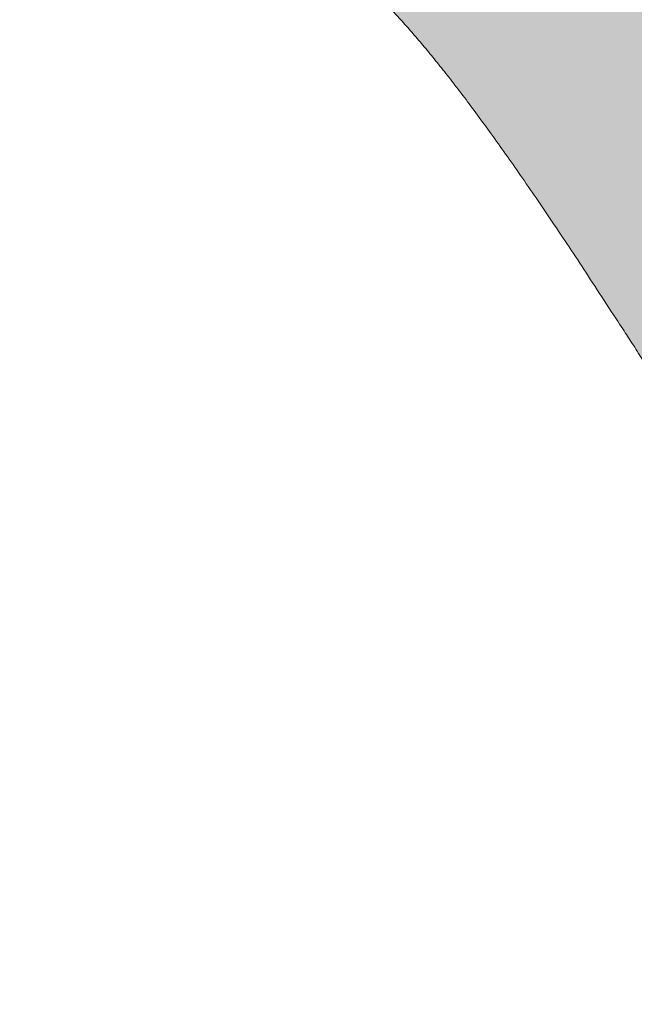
# Model space of a CAD drawing. Header units: inches. Extents: x -462 to -288, y -230 to 11.
# Tile 9 of 58: x -400.414 to -399.447, y 2.614 to 4.161. Entities that reach past the tile are written whole.
import ezdxf

# ---------------------------------------------------------------- set-up
doc = ezdxf.new("R2010")
doc.units = ezdxf.units.IN
doc.header["$LTSCALE"] = 32
doc.header["$MEASUREMENT"] = 0
doc.linetypes.add('Dash Style-1', pattern=[0.083328, 0.041656, -0.041672])
for name, color, linetype, lineweight in [('Black', 7, 'Continuous', 18), ('DashLine', 7, 'Dash Style-1', 13), ('DashLineFill', 7, 'Dash Style-1', 13), ('Drawing', 7, 'Continuous', 18), ('Metal-DeskStructure', 7, 'Continuous', 13), ('None', 7, 'Continuous', 18), ('SolidLine', 7, 'Continuous', 15), ('Wood_1-H', 7, 'Continuous', 13)]:
    doc.layers.add(name, color=color, linetype=linetype, lineweight=lineweight)
pattern_1 = [(45, (0, 0), (-1.61301565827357, 1.935715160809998), []), (45, (-1.0608, 1.0608), (-0.4723460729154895, 0.4167612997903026), [])]

# ---------------------------------------------------------------- blocks, each defined once
blk = doc.blocks.new('1BRPFY-Leg_Plate (2D)')
at = {"layer": 'DashLineFill', "linetype": 'Continuous', "lineweight": 13}
h = blk.add_hatch(dxfattribs=at)
h.set_pattern_fill('Steel', color=253, style=0, pattern_type=2)
h.set_pattern_definition(pattern_1)
edge = h.paths.add_edge_path()
edge.add_arc((-1.704724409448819, -1.704724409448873), 0.125984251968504, 179.9999999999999, 269.9999999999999)
edge.add_line((-1.704724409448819, -1.830708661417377), (1.704724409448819, -1.830708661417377))
edge.add_arc((1.704724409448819, -1.704724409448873), 0.125984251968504, 270.0000000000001, 360.0000000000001)
edge.add_line((1.830708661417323, -1.704724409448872), (1.830708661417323, 1.704724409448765))
edge.add_arc((1.704724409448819, 1.704724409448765), 0.1259842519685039, 0, 90)
edge.add_line((1.704724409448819, 1.830708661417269), (-1.704724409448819, 1.830708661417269))
edge.add_arc((-1.704724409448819, 1.704724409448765), 0.1259842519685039, 90, 180)
edge.add_line((-1.830708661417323, 1.704724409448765), (-1.830708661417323, -1.704724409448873))
at = {"layer": 'DashLineFill', "flags": 128}
blk.add_lwpolyline([(-1.830708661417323, -1.704724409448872, 0.414213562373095), (-1.704724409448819, -1.830708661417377), (1.704724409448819, -1.830708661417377, 0.414213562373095), (1.830708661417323, -1.704724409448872), (1.830708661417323, 1.704724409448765, 0.414213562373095), (1.704724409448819, 1.830708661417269), (-1.704724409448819, 1.830708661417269, 0.414213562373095), (-1.830708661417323, 1.704724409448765)], format="xyb", close=True, dxfattribs=at)
at = {"layer": 'SolidLine', "flags": 128}
for points in [[(-0.7086614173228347, -0.5019685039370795), (-0.6884019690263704, -0.5029637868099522), (-0.668337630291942, -0.5059400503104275), (-0.6486616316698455, -0.5108686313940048), (-0.6295634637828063, -0.5177020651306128), (-0.6112270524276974, -0.5263745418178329), (-0.5938289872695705, -0.5368025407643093), (-0.5775368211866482, -0.5488856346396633), (-0.5625074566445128, -0.5625074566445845), (-0.5488856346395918, -0.5775368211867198), (-0.5368025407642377, -0.5938289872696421), (-0.5263745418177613, -0.611227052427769), (-0.5177020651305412, -0.6295634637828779), (-0.5108686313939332, -0.6486616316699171), (-0.5059400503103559, -0.6683376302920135), (-0.5029637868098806, -0.688401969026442), (-0.5019685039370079, -0.7086614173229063), (-0.5029637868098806, -0.7289208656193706), (-0.5059400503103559, -0.748985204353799), (-0.5108686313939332, -0.7686612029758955), (-0.5177020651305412, -0.7877593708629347), (-0.5263745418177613, -0.8060957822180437), (-0.5368025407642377, -0.8234938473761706), (-0.5488856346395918, -0.8397860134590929), (-0.5625074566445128, -0.8548153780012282), (-0.5775368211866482, -0.8684372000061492), (-0.5938289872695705, -0.8805202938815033), (-0.6112270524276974, -0.8909482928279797), (-0.6295634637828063, -0.8996207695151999), (-0.6486616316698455, -0.9064542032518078), (-0.668337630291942, -0.9113827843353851), (-0.6884019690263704, -0.9143590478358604), (-0.7086614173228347, -0.9153543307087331), (-0.728920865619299, -0.9143590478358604), (-0.7489852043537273, -0.9113827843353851), (-0.7686612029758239, -0.9064542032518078), (-0.7877593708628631, -0.8996207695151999), (-0.8060957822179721, -0.8909482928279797), (-0.823493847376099, -0.8805202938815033), (-0.8397860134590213, -0.8684372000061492), (-0.8548153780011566, -0.8548153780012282), (-0.8684372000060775, -0.8397860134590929), (-0.8805202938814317, -0.8234938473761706), (-0.8909482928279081, -0.8060957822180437), (-0.8996207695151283, -0.7877593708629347), (-0.9064542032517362, -0.7686612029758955), (-0.9113827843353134, -0.748985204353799), (-0.9143590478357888, -0.7289208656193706), (-0.9153543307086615, -0.7086614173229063), (-0.9143590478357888, -0.688401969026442), (-0.9113827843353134, -0.6683376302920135), (-0.9064542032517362, -0.6486616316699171), (-0.8996207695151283, -0.6295634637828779), (-0.8909482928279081, -0.611227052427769), (-0.8805202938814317, -0.5938289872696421), (-0.8684372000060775, -0.5775368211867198), (-0.8548153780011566, -0.5625074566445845), (-0.8397860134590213, -0.5488856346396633), (-0.823493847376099, -0.5368025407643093), (-0.8060957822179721, -0.5263745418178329), (-0.7877593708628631, -0.5177020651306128), (-0.7686612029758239, -0.5108686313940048), (-0.7489852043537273, -0.5059400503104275), (-0.728920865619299, -0.5029637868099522)], [(-1.279527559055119, -1.118110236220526), (-1.263705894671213, -1.118887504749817), (-1.248036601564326, -1.121211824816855), (-1.232670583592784, -1.125060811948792), (-1.217755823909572, -1.130397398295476), (-1.203435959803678, -1.137170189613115), (-1.189848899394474, -1.145313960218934), (-1.177125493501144, -1.154750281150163), (-1.165388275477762, -1.165388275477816), (-1.15475028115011, -1.177125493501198), (-1.145313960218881, -1.189848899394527), (-1.137170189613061, -1.203435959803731), (-1.130397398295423, -1.217755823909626), (-1.125060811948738, -1.232670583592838), (-1.121211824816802, -1.24803660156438), (-1.118887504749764, -1.263705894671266), (-1.118110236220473, -1.279527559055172), (-1.118887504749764, -1.295349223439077), (-1.121211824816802, -1.311018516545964), (-1.125060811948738, -1.326384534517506), (-1.130397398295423, -1.341299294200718), (-1.137170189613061, -1.355619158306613), (-1.145313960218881, -1.369206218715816), (-1.15475028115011, -1.381929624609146), (-1.165388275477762, -1.393666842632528), (-1.177125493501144, -1.404304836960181), (-1.189848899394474, -1.413741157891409), (-1.203435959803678, -1.421884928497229), (-1.217755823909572, -1.428657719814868), (-1.232670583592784, -1.433994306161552), (-1.248036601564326, -1.437843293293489), (-1.263705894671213, -1.440167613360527), (-1.279527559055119, -1.440944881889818), (-1.295349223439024, -1.440167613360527), (-1.311018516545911, -1.437843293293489), (-1.326384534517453, -1.433994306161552), (-1.341299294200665, -1.428657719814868), (-1.355619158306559, -1.421884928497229), (-1.369206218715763, -1.413741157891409), (-1.381929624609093, -1.404304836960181), (-1.393666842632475, -1.393666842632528), (-1.404304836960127, -1.381929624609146), (-1.413741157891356, -1.369206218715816), (-1.421884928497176, -1.355619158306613), (-1.428657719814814, -1.341299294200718), (-1.433994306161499, -1.326384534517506), (-1.437843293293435, -1.311018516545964), (-1.440167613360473, -1.295349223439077), (-1.440944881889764, -1.279527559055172), (-1.440167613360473, -1.263705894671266), (-1.437843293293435, -1.24803660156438), (-1.433994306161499, -1.232670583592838), (-1.428657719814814, -1.217755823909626), (-1.421884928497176, -1.203435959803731), (-1.413741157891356, -1.189848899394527), (-1.404304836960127, -1.177125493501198), (-1.393666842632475, -1.165388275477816), (-1.381929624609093, -1.154750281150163), (-1.369206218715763, -1.145313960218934), (-1.355619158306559, -1.137170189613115), (-1.341299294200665, -1.130397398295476), (-1.326384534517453, -1.125060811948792), (-1.311018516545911, -1.121211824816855), (-1.295349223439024, -1.118887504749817)]]:
    blk.add_lwpolyline(points, close=True, dxfattribs=at)
blk = doc.blocks.new('1BRPX5-Util_Bkt_Sm-F (2D)')
at = {"layer": 'DashLineFill', "linetype": 'Continuous', "lineweight": 13}
h = blk.add_hatch(dxfattribs=at)
h.set_pattern_fill('Steel', color=253, style=0, pattern_type=2)
h.set_pattern_definition(pattern_1)
edge = h.paths.add_edge_path()
edge.add_line((-4.468503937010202, 4.413385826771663), (-3.12992125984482, 4.413385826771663))
edge.add_line((-3.12992125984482, 4.413385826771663), (-3.12992125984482, -1.854330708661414))
edge.add_line((-3.12992125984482, -1.854330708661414), (-4.468503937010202, -1.854330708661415))
edge.add_line((-4.468503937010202, -1.854330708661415), (-4.468503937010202, -1.988188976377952))
edge.add_line((-4.468503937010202, -1.988188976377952), (-2.421259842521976, -1.988188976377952))
edge.add_line((-2.421259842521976, -1.988188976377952), (-2.421259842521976, -2.366141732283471))
edge.add_arc((-2.303149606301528, -2.366141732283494), 0.1181102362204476, 179.9999999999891, 270.000000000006)
edge.add_line((-2.303149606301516, -2.484251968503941), (2.303149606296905, -2.484251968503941))
edge.add_arc((2.303149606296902, -2.366141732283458), 0.1181102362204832, 270.0000000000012, 359.9999999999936)
edge.add_line((2.421259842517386, -2.366141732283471), (2.421259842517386, -1.988188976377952))
edge.add_line((2.421259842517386, -1.988188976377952), (4.468503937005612, -1.988188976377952))
edge.add_line((4.468503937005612, -1.988188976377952), (4.468503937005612, -1.854330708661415))
edge.add_line((4.468503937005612, -1.854330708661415), (3.12992125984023, -1.854330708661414))
edge.add_line((3.12992125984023, -1.854330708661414), (3.12992125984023, 4.413385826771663))
edge.add_line((3.12992125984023, 4.413385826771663), (4.468503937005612, 4.413385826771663))
edge.add_line((4.468503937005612, 4.413385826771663), (4.468503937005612, 4.547244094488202))
edge.add_line((4.468503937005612, 4.547244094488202), (2.421259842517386, 4.547244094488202))
edge.add_line((2.421259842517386, 4.547244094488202), (2.421259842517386, 4.925196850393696))
edge.add_arc((2.303149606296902, 4.925196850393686), 0.1181102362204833, 5.365542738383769e-12, 89.99999999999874)
edge.add_line((2.303149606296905, 5.043307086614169), (-2.303149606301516, 5.043307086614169))
edge.add_arc((-2.303149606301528, 4.92519685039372), 0.1181102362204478, 89.99999999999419, 180.0000000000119)
edge.add_line((-2.421259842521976, 4.925196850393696), (-2.421259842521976, 4.547244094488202))
edge.add_line((-2.421259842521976, 4.547244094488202), (-4.468503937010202, 4.547244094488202))
edge.add_line((-4.468503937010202, 4.547244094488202), (-4.468503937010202, 4.413385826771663))
at = {"layer": 'SolidLine', "flags": 128}
blk.add_lwpolyline([(-0.4571237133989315, -1.089051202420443), (-0.4952337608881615, -1.11189348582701), (-0.5353992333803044, -1.130890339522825), (-0.57723331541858, -1.145858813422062), (-0.6203331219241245, -1.156654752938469), (-0.6642835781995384, -1.163174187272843), (-0.7086614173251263, -1.16535433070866), (-0.7530392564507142, -1.163174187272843), (-0.7969897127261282, -1.156654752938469), (-0.8400895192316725, -1.145858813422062), (-0.8819236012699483, -1.130890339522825), (-0.9220890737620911, -1.11189348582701), (-0.9601991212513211, -1.089051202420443), (-0.9958867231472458, -1.062583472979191), (-1.02880818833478, -1.032745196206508), (-1.058646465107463, -0.9998237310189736), (-1.085114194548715, -0.9641361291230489), (-1.107956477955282, -0.9260260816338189), (-1.126953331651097, -0.8858606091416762), (-1.141921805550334, -0.8440265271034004), (-1.152717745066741, -0.800926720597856), (-1.159237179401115, -0.756976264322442), (-1.161417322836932, -0.7125984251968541), (-1.159237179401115, -0.6682205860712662), (-1.152717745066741, -0.6242701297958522), (-1.141921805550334, -0.5811703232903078), (-1.126953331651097, -0.5393362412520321), (-1.107956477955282, -0.4991707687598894), (-1.085114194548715, -0.4610607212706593), (-1.058646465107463, -0.4253731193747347), (-1.02880818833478, -0.3924516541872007), (-0.9958867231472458, -0.3626133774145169), (-0.9601991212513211, -0.3361456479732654), (-0.9220890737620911, -0.3133033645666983), (-0.8819236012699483, -0.294306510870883), (-0.8400895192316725, -0.2793380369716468), (-0.7969897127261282, -0.2685420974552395), (-0.7530392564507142, -0.262022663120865), (-0.7086614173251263, -0.2598425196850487), (-0.6642835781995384, -0.262022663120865), (-0.6203331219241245, -0.2685420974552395), (-0.57723331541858, -0.2793380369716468), (-0.5353992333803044, -0.294306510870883), (-0.4952337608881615, -0.3133033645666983), (-0.4571237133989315, -0.3361456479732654)], dxfattribs=at)
blk.add_lwpolyline([(-1.279527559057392, -1.154964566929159), (-1.266932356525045, -1.155583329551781), (-1.254458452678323, -1.157433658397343), (-1.242225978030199, -1.160497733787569), (-1.230352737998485, -1.164746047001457), (-1.21895307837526, -1.170137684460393), (-1.208136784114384, -1.176620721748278), (-1.198008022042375, -1.184132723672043), (-1.188664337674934, -1.192601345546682), (-1.180195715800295, -1.201945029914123), (-1.17268371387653, -1.212073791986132), (-1.166200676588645, -1.222890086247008), (-1.160809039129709, -1.234289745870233), (-1.156560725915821, -1.246162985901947), (-1.153496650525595, -1.258395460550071), (-1.151646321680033, -1.270869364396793), (-1.151027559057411, -1.28346456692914), (-1.151646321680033, -1.296059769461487), (-1.153496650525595, -1.308533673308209), (-1.156560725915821, -1.320766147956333), (-1.160809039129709, -1.332639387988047), (-1.166200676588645, -1.344039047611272), (-1.17268371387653, -1.354855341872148), (-1.180195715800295, -1.364984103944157), (-1.188664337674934, -1.374327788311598), (-1.198008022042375, -1.382796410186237), (-1.208136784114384, -1.390308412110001), (-1.21895307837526, -1.396791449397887), (-1.230352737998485, -1.402183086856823), (-1.242225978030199, -1.406431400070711), (-1.254458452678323, -1.409495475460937), (-1.266932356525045, -1.411345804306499), (-1.279527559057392, -1.411964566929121), (-1.292122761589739, -1.411345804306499), (-1.304596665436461, -1.409495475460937), (-1.316829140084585, -1.406431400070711), (-1.328702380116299, -1.402183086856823), (-1.340102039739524, -1.396791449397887), (-1.3509183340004, -1.390308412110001), (-1.361047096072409, -1.382796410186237), (-1.37039078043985, -1.374327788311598), (-1.378859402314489, -1.364984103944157), (-1.386371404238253, -1.354855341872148), (-1.392854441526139, -1.344039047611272), (-1.398246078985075, -1.332639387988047), (-1.402494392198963, -1.320766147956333), (-1.405558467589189, -1.308533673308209), (-1.407408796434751, -1.296059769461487), (-1.408027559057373, -1.28346456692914), (-1.407408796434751, -1.270869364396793), (-1.405558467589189, -1.258395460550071), (-1.402494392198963, -1.246162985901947), (-1.398246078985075, -1.234289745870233), (-1.392854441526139, -1.222890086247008), (-1.386371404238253, -1.212073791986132), (-1.378859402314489, -1.201945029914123), (-1.37039078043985, -1.192601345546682), (-1.361047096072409, -1.184132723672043), (-1.3509183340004, -1.176620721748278), (-1.340102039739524, -1.170137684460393), (-1.328702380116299, -1.164746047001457), (-1.316829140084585, -1.160497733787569), (-1.304596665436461, -1.157433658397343), (-1.292122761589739, -1.155583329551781)], close=True, dxfattribs=at)
blk = doc.blocks.new('Slate-LegBrace (2D)')
at = {"layer": 'DashLineFill', "linetype": 'Continuous', "lineweight": 13}
h = blk.add_hatch(dxfattribs=at)
h.set_pattern_fill('Steel', color=253, style=0, pattern_type=2)
h.set_pattern_definition(pattern_1)
edge = h.paths.add_edge_path()
edge.add_line((-2.199587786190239, -0.1351515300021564), (-1.374775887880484, -0.1351515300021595))
edge.add_arc((3.636636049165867e-15, -0.01355418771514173), 1.380142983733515, 185.0545920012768, 354.9454079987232)
edge.add_line((1.374775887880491, -0.13515153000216), (2.199718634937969, -0.1351515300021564))
edge.add_arc((6.54243738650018e-05, -0.01705725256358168), 2.202821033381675, 183.0731271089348, 356.92687289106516, ccw=False)
h = blk.add_hatch(dxfattribs=at)
h.set_pattern_fill('Steel', color=253, style=0, pattern_type=2)
h.set_pattern_definition(pattern_1)
edge = h.paths.add_edge_path()
edge.add_line((2.191696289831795, -0.2375138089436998), (1.463739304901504, -0.2375137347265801))
edge.add_arc((-6.542437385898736e-05, -0.01704129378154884), 1.480314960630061, 188.5652811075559, 351.4347188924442, ccw=False)
edge.add_line((-1.463870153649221, -0.2375137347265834), (-2.191827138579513, -0.2375138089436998))
edge.add_line((-2.191827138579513, -0.2375138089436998), (-2.199718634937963, -0.1351515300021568))
edge.add_line((-2.199718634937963, -0.1351515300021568), (-1.374775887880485, -0.1351515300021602))
edge.add_arc((2.937282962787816e-15, -0.01355418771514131), 1.380142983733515, 185.0545920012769, 354.9454079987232)
edge.add_line((1.37477588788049, -0.1351515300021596), (2.199587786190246, -0.1351515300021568))
edge.add_line((2.199587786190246, -0.1351515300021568), (2.191696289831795, -0.2375138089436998))
at = {"layer": 'DashLineFill', "flags": 128}
for points in [[(2.191696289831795, -0.2375138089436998), (1.463739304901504, -0.2375137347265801, -0.860662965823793), (-1.463870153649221, -0.2375137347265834), (-2.191827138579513, -0.2375138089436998), (-2.199718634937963, -0.1351515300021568), (-1.374775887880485, -0.1351515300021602, 0.9154551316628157), (1.37477588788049, -0.1351515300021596), (2.199587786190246, -0.1351515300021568)], [(-2.199587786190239, -0.1351515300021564), (-1.374775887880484, -0.1351515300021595, 0.9154551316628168), (1.374775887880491, -0.13515153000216), (2.199718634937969, -0.1351515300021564, -0.9477524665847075)]]:
    blk.add_lwpolyline(points, format="xyb", close=True, dxfattribs=at)
blk = doc.blocks.new('TLLegSleeve (2D)')
at = {"layer": 'DashLineFill', "linetype": 'Continuous', "lineweight": 13}
h = blk.add_hatch(dxfattribs=at)
h.set_pattern_fill('Steel', color=253, style=0, pattern_type=2)
h.set_pattern_definition(pattern_1)
edge = h.paths.add_edge_path()
edge.add_line((1.08267716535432, 1.402343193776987), (1.08267716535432, 2.913385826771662))
edge.add_arc((-1.707523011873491e-13, 2.913385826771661), 1.08267716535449, 4.479377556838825e-14, 180)
edge.add_line((-1.082677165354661, 2.913385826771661), (-1.08267716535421, 1.402343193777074))
edge.add_arc((-1.332267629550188e-15, 2.886579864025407e-15), 1.771653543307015, 127.6698869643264, 412.330113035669)
edge.add_line((1.08267716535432, 1.402343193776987), (1.08267716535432, 1.402343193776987))
edge = h.paths.add_edge_path()
edge.add_arc((1.665334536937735e-15, 2.91338582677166), 0.7480314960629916, 180, 360)
edge.add_arc((1.665334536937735e-15, 2.91338582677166), 0.7480314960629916, 9.54166404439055e-15, 180)
edge.add_line((-0.7480314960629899, 2.91338582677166), (-0.7480314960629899, 2.91338582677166))
edge = h.paths.add_edge_path()
edge.add_arc((-1.723066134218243e-13, 5.70119602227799e-16), 1.437007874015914, 180, 360)
edge.add_arc((-1.723066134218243e-13, 9.149983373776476e-17), 1.437007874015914, 9.541664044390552e-15, 180)
edge.add_line((-1.437007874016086, 3.308097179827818e-16), (-1.437007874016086, 3.308097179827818e-16))
at = {"layer": 'DashLine', "color": 8, "flags": 128}
blk.add_lwpolyline([(1.653543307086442, 1.118599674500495e-14), (1.645581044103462, -0.1620755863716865), (1.621770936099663, -0.3225902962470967), (1.582342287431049, -0.4799982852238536), (1.527674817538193, -0.6327836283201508), (1.45829500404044, -0.7794749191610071), (1.374871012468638, -0.9186594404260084), (1.278206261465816, -1.048996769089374), (1.169231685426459, -1.169231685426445), (1.048996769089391, -1.278206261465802), (0.918659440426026, -1.374871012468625), (0.7794749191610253, -1.458295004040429), (0.6327836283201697, -1.527674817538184), (0.4799982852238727, -1.582342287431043), (0.3225902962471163, -1.621770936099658), (0.1620755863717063, -1.645581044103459), (8.723964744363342e-15, -1.653543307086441), (-0.162075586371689, -1.645581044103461), (-0.3225902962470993, -1.621770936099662), (-0.4799982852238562, -1.582342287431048), (-0.6327836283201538, -1.527674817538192), (-0.7794749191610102, -1.458295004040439), (-0.9186594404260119, -1.374871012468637), (-1.048996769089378, -1.278206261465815), (-1.169231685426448, -1.169231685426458), (-1.278206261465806, -1.048996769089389), (-1.374871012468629, -0.9186594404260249), (-1.458295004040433, -0.7794749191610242), (-1.527674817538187, -0.6327836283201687), (-1.582342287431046, -0.4799982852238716), (-1.621770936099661, -0.3225902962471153), (-1.645581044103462, -0.1620755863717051), (-1.653543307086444, -7.741682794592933e-15), (-1.645581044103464, 0.1620755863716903), (-1.621770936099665, 0.3225902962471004), (-1.582342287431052, 0.4799982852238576), (-1.527674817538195, 0.6327836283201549), (-1.458295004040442, 0.7794749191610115), (-1.37487101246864, 0.918659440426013), (-1.278206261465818, 1.048996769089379), (-1.169231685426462, 1.169231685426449), (-1.048996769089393, 1.278206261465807), (-0.9186594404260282, 1.37487101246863), (-0.7794749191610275, 1.458295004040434), (-0.6327836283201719, 1.527674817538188), (-0.479998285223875, 1.582342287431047), (-0.3225902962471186, 1.621770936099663), (-0.1620755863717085, 1.645581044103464), (-1.096189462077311e-14, 1.653543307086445), (0.1620755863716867, 1.645581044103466), (0.3225902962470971, 1.621770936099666), (0.479998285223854, 1.582342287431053), (0.6327836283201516, 1.527674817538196), (0.7794749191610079, 1.458295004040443), (0.9186594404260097, 1.374871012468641), (1.048996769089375, 1.278206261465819), (1.169231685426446, 1.169231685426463), (1.278206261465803, 1.048996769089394), (1.374871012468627, 0.9186594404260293), (1.458295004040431, 0.7794749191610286), (1.527674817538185, 0.6327836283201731), (1.582342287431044, 0.4799982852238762), (1.621770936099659, 0.3225902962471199), (1.64558104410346, 0.1620755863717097)], close=True, dxfattribs=at)
at = {"layer": 'DashLineFill', "flags": 128}
for points in [[(1.08267716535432, 1.402343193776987), (1.08267716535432, 2.913385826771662, 0.9999999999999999), (-1.082677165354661, 2.913385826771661), (-1.08267716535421, 1.402343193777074, 2.931618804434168), (1.08267716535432, 1.402343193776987)], [(-1.437007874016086, 3.308097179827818e-16, 0.9999999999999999), (1.437007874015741, 3.308097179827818e-16, 0.9999999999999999), (-1.437007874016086, 3.308097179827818e-16)]]:
    blk.add_lwpolyline(points, format="xyb", close=True, dxfattribs=at)
blk = doc.blocks.new('Group-27')
at = {"layer": 'SolidLine', "flags": 128}
blk.add_lwpolyline([(7.303149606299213, -5.31496062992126, -0.414213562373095), (9.015748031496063, -3.60236220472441, -0.414213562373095), (10.72834645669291, -5.31496062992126, -0.414213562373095), (9.015748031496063, -7.02755905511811, -0.414213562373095)], format="xyb", close=True, dxfattribs=at)
at = {"layer": 'Wood_1-H', "color": 7}
for name, p in [('1BRPX5-Util_Bkt_Sm-F (2D)', (9.015748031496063, -5.314960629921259)), ('TLLegSleeve (2D)', (9.015748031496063, -5.31496062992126)), ('Slate-LegBrace (2D)', (9.015748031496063, -5.31496062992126)), ('1BRPFY-Leg_Plate (2D)', (9.015748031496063, -5.31496062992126))]:
    blk.add_blockref(name, p, dxfattribs=at)
blk = doc.blocks.new('Group-28')
at = {"layer": 'None'}
blk.add_blockref('Group-27', (0, 0), dxfattribs=at)
blk = doc.blocks.new('SL Utility Cabinet (2D)')
at = {"layer": 'None'}
blk.add_blockref('Group-28', (0, 0), dxfattribs=at)
at = {"layer": 'Drawing', "color": 0, "flags": 1}
for tag in ['Tag', 'Catalog', 'Option1', 'Option2', 'Option3', 'Option4', 'Option5', 'Option6', 'Option7', 'Option8', 'Option9', 'Option10', 'Option11', 'Option12', 'Custom', 'FinishGroup', 'Discount', 'Item2', 'Item3', 'Item6', 'Item9', 'Item10', 'Item12', 'Item13', 'Item16', 'Item19', 'Item20', 'Item21', 'Item22', 'Item23', 'Item24', 'Item25', 'Item8', 'Item18', 'Item1', 'Item4', 'Item5', 'Item7', 'Item11', 'Item14', 'Item15', 'Item17']:
    blk.add_attdef(tag, (-48.51291654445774, 7.46335022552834), '', height=0.007086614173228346, dxfattribs=at)
blk = doc.blocks.new('Group-39')
at = {"layer": 'Metal-DeskStructure', "color": 7}
blk.add_open_spline([(-0.5629921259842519, -0.4031061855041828), (-0.5629921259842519, -0.4084102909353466), (-0.5669586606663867, -0.4163664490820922), (-0.5762169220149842, -0.4216705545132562), (-0.5934108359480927, -0.424322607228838), (-0.6185404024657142, -0.424322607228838), (-0.6344117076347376, -0.4203445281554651), (-0.6436699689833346, -0.4163664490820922), (-0.6476377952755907, -0.4070842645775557), (-0.6476377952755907, -0.2008904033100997), (-0.6476377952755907, -6.474738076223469e-07), (-0.8592519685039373, -6.474738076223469e-07), (-1.070866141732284, -6.474738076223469e-07), (-1.070866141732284, -0.2008904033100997), (-1.070866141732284, -0.4070842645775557), (-1.074832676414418, -0.4163664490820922), (-1.084090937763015, -0.4203445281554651), (-1.101284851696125, -0.424322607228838), (-1.12509180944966, -0.424322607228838), (-1.142285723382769, -0.4216705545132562), (-1.151543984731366, -0.4163664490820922), (-1.155511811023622, -0.4084102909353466), (-1.155511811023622, 0), (-1.155511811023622, 0.4084102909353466), (-1.151543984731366, 0.4163664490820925), (-1.142285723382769, 0.4216705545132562), (-1.12509180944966, 0.424321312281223), (-1.101284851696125, 0.424321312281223), (-1.084090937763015, 0.4216705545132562), (-1.074832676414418, 0.4163664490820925), (-1.070866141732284, 0.4097363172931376), (-1.070866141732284, 0.2446479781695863), (-1.070866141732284, 0.08486374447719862), (-0.8592519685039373, 0.08486374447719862), (-0.6476377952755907, 0.08486374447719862), (-0.6476377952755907, 0.2446479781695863), (-0.6476377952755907, 0.4097363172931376), (-0.6436699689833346, 0.4163664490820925), (-0.6344117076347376, 0.4216705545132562), (-0.6185404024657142, 0.424321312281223), (-0.5934108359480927, 0.424321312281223), (-0.5762169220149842, 0.4216705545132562), (-0.5669586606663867, 0.4163664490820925), (-0.5629921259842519, 0.4084102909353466), (-0.5629921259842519, 0), (-0.5629921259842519, -0.4031061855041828)], degree=2, knots=[0, 0, 0, 0.00229950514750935, 0.004599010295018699, 0.006898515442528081, 0.009198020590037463, 0.01175302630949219, 0.01430803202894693, 0.01686303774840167, 0.01941804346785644, 0.1161873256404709, 0.1161873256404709, 0.218122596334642, 0.218122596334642, 0.3148918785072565, 0.3174468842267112, 0.320001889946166, 0.3225568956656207, 0.3251119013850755, 0.3276669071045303, 0.3302219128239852, 0.3327769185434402, 0.3353319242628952, 0.5295095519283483, 0.5320645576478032, 0.5346195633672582, 0.537174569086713, 0.5397295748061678, 0.5422845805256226, 0.5448395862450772, 0.5473945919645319, 0.5499495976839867, 0.6269182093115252, 0.6269182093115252, 0.7288534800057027, 0.7288534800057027, 0.8058220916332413, 0.808377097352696, 0.8109321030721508, 0.8134871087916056, 0.8160421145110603, 0.8183416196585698, 0.8206411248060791, 0.8229406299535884, 0.8252401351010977, 1, 1, 1], dxfattribs=at)
blk = doc.blocks.new('TL14_lower_leg (2D)')
at = {"layer": 'DashLine', "flags": 128}
for points in [[(-1.777195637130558e-14, 1.377952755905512), (0.1350629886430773, 1.371317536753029), (0.2688252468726, 1.351475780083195), (0.3999985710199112, 1.318618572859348), (0.5273196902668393, 1.27306234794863), (0.649562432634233, 1.215245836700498), (0.7655495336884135, 1.14572584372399), (0.8741639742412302, 1.065171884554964), (0.9743597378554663, 0.9743597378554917), (1.065171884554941, 0.8741639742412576), (1.14572584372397, 0.7655495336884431), (1.215245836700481, 0.6495624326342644), (1.273062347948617, 0.5273196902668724), (1.318618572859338, 0.3999985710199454), (1.351475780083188, 0.2688252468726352), (1.371317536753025, 0.1350629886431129), (1.377952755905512, 1.783045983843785e-14), (1.371317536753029, -0.1350629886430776), (1.351475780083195, -0.2688252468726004), (1.318618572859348, -0.3999985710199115), (1.27306234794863, -0.5273196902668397), (1.215245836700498, -0.6495624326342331), (1.145725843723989, -0.7655495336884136), (1.065171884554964, -0.8741639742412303), (0.9743597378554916, -0.9743597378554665), (0.8741639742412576, -1.065171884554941), (0.7655495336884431, -1.14572584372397), (0.6495624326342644, -1.215245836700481), (0.5273196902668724, -1.273062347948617), (0.3999985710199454, -1.318618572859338), (0.2688252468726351, -1.351475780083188), (0.135062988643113, -1.371317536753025), (1.777195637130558e-14, -1.377952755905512), (-0.1350629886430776, -1.371317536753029), (-0.2688252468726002, -1.351475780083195), (-0.3999985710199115, -1.318618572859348), (-0.5273196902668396, -1.27306234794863), (-0.6495624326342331, -1.215245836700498), (-0.7655495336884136, -1.14572584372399), (-0.8741639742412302, -1.065171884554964), (-0.9743597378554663, -0.9743597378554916), (-1.065171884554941, -0.8741639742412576), (-1.14572584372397, -0.7655495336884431), (-1.215245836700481, -0.6495624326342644), (-1.273062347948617, -0.5273196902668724), (-1.318618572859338, -0.3999985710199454), (-1.351475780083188, -0.2688252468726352), (-1.371317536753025, -0.1350629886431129), (-1.377952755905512, -1.783045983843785e-14), (-1.371317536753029, 0.1350629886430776), (-1.351475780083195, 0.2688252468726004), (-1.318618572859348, 0.3999985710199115), (-1.27306234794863, 0.5273196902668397), (-1.215245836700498, 0.6495624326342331), (-1.145725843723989, 0.7655495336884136), (-1.065171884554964, 0.8741639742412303), (-0.9743597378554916, 0.9743597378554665), (-0.8741639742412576, 1.065171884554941), (-0.7655495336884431, 1.14572584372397), (-0.6495624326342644, 1.215245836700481), (-0.5273196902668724, 1.273062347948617), (-0.3999985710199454, 1.318618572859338), (-0.2688252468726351, 1.351475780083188), (-0.135062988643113, 1.371317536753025)], [(-0.7086614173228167, -0.547244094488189), (-0.6928397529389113, -0.54802136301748), (-0.6771704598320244, -0.5503456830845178), (-0.6618044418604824, -0.5541946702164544), (-0.6468896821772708, -0.5595312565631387), (-0.6325698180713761, -0.5663040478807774), (-0.6189827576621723, -0.574447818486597), (-0.6062593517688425, -0.5838841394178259), (-0.5945221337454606, -0.5945221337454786), (-0.583884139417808, -0.6062593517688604), (-0.5744478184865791, -0.6189827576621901), (-0.5663040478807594, -0.632569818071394), (-0.5595312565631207, -0.6468896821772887), (-0.5541946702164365, -0.6618044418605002), (-0.5503456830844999, -0.6771704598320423), (-0.5480213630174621, -0.6928397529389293), (-0.547244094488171, -0.7086614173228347), (-0.5480213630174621, -0.72448308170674), (-0.5503456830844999, -0.7401523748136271), (-0.5541946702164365, -0.7555183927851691), (-0.5595312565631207, -0.7704331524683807), (-0.5663040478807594, -0.7847530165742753), (-0.5744478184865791, -0.7983400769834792), (-0.583884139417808, -0.811063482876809), (-0.5945221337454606, -0.8228007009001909), (-0.6062593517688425, -0.8334386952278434), (-0.6189827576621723, -0.8428750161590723), (-0.6325698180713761, -0.8510187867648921), (-0.6468896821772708, -0.8577915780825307), (-0.6618044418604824, -0.8631281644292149), (-0.6771704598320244, -0.8669771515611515), (-0.6928397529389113, -0.8693014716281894), (-0.7086614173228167, -0.8700787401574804), (-0.7244830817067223, -0.8693014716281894), (-0.7401523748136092, -0.8669771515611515), (-0.7555183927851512, -0.8631281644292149), (-0.7704331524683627, -0.8577915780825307), (-0.7847530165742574, -0.8510187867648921), (-0.7983400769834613, -0.8428750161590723), (-0.8110634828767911, -0.8334386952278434), (-0.822800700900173, -0.8228007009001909), (-0.8334386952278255, -0.811063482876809), (-0.8428750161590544, -0.7983400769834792), (-0.8510187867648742, -0.7847530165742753), (-0.8577915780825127, -0.7704331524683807), (-0.863128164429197, -0.7555183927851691), (-0.8669771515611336, -0.7401523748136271), (-0.8693014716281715, -0.72448308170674), (-0.8700787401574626, -0.7086614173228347), (-0.8693014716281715, -0.6928397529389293), (-0.8669771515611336, -0.6771704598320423), (-0.863128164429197, -0.6618044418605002), (-0.8577915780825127, -0.6468896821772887), (-0.8510187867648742, -0.632569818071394), (-0.8428750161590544, -0.6189827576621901), (-0.8334386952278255, -0.6062593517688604), (-0.822800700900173, -0.5945221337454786), (-0.8110634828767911, -0.5838841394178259), (-0.7983400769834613, -0.574447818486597), (-0.7847530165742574, -0.5663040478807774), (-0.7704331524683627, -0.5595312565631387), (-0.7555183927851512, -0.5541946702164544), (-0.7401523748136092, -0.5503456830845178), (-0.7244830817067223, -0.54802136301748)]]:
    blk.add_lwpolyline(points, close=True, dxfattribs=at)
at = {"layer": 'Metal-DeskStructure', "color": 7}
blk.add_blockref('Group-39', (0, 0), dxfattribs=at)
blk = doc.blocks.new('Group-41')
at = {"layer": 'DashLineFill', "linetype": 'Continuous', "lineweight": 13}
h = blk.add_hatch(dxfattribs=at)
h.set_pattern_fill('Steel', color=253, style=0, pattern_type=2)
h.set_pattern_definition(pattern_1)
h.paths.add_polyline_path([(-2.066929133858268, 1.397637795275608), (2.066929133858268, 1.397637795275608), (2.066929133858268, 0.1377952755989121), (2.106299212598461, 0.1377952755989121), (2.106299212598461, -0.1377952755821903), (2.066929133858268, -0.1377952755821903), (2.066929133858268, -5.275590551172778), (2.106299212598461, -5.275590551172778), (2.106299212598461, -5.55118110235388), (2.066929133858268, -5.55118110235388), (2.066929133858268, -5.82677165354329), (-2.066929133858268, -5.82677165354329), (-2.066929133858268, -5.55118110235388), (-2.106299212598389, -5.55118110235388), (-2.106299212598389, -5.275590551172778), (-2.066929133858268, -5.275590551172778), (-2.066929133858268, -0.1377952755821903), (-2.106299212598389, -0.1377952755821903), (-2.106299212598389, 0.1377952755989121), (-2.066929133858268, 0.1377952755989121)])
blk = doc.blocks.new('TL14_upper_leg (2D)')
at = {"layer": 'DashLine', "flags": 128}
blk.add_lwpolyline([(0, 1.22047244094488), (0.1196272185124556, 1.214595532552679), (0.2381023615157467, 1.197021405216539), (0.3542844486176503, 1.167919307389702), (0.4670545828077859, 1.127569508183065), (0.5753267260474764, 1.076360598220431), (0.6780581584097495, 1.01478574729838), (0.7742595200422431, 0.9434379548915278), (0.8630043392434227, 0.8630043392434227), (0.9434379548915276, 0.7742595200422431), (1.01478574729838, 0.6780581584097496), (1.076360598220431, 0.5753267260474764), (1.127569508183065, 0.467054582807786), (1.167919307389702, 0.3542844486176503), (1.197021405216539, 0.2381023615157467), (1.214595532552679, 0.1196272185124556), (1.22047244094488, 7.47323834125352e-17), (1.214595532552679, -0.1196272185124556), (1.197021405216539, -0.2381023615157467), (1.167919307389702, -0.3542844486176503), (1.127569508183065, -0.467054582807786), (1.076360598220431, -0.5753267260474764), (1.01478574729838, -0.6780581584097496), (0.9434379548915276, -0.7742595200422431), (0.8630043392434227, -0.8630043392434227), (0.7742595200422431, -0.9434379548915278), (0.6780581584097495, -1.01478574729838), (0.5753267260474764, -1.076360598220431), (0.4670545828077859, -1.127569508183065), (0.3542844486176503, -1.167919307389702), (0.2381023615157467, -1.197021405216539), (0.1196272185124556, -1.214595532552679), (0, -1.22047244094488), (-0.1196272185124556, -1.214595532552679), (-0.2381023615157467, -1.197021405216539), (-0.3542844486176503, -1.167919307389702), (-0.4670545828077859, -1.127569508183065), (-0.5753267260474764, -1.076360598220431), (-0.6780581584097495, -1.01478574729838), (-0.7742595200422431, -0.9434379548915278), (-0.8630043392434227, -0.8630043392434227), (-0.9434379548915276, -0.7742595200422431), (-1.01478574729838, -0.6780581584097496), (-1.076360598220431, -0.5753267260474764), (-1.127569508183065, -0.467054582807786), (-1.167919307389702, -0.3542844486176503), (-1.197021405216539, -0.2381023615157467), (-1.214595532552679, -0.1196272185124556), (-1.22047244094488, 7.47323834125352e-17), (-1.214595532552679, 0.1196272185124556), (-1.197021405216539, 0.2381023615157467), (-1.167919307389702, 0.3542844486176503), (-1.127569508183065, 0.467054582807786), (-1.076360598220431, 0.5753267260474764), (-1.01478574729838, 0.6780581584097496), (-0.9434379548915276, 0.7742595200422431), (-0.8630043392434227, 0.8630043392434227), (-0.7742595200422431, 0.9434379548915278), (-0.6780581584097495, 1.01478574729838), (-0.5753267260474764, 1.076360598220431), (-0.4670545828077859, 1.127569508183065), (-0.3542844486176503, 1.167919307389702), (-0.2381023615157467, 1.197021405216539), (-0.1196272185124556, 1.214595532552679)], close=True, dxfattribs=at)
at = {"layer": 'DashLine', "color": 7}
blk.add_blockref('Group-41', (0, 0), dxfattribs=at)
blk = doc.blocks.new('1BRPT9-Bracket (2D)')
at = {"layer": 'DashLineFill', "linetype": 'Continuous', "lineweight": 13}
h = blk.add_hatch(dxfattribs=at)
h.set_pattern_fill('Steel', color=253, style=0, pattern_type=2)
h.set_pattern_definition(pattern_1)
edge = h.paths.add_edge_path()
edge.add_arc((1.677931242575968, -8.488188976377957), 0.2519685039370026, 269.999999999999, 360.0000000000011)
edge.add_line((1.929899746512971, -8.488188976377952), (1.929899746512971, -7.480314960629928))
edge.add_line((1.929899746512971, -7.480314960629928), (2.323600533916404, -7.480314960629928))
edge.add_line((2.323600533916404, -7.480314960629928), (2.323600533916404, 7.461135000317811))
edge.add_line((2.323600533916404, 7.461135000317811), (1.929899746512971, 7.480314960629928))
edge.add_line((1.929899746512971, 7.480314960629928), (1.929899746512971, 8.488188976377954))
edge.add_arc((1.677931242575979, 8.488188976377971), 0.2519685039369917, 359.999999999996, 450.0000000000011)
edge.add_line((1.677931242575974, 8.740157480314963), (-2.32206875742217, 8.740157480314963))
edge.add_line((-2.32206875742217, 8.740157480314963), (-2.32206875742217, -8.74015748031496))
edge.add_line((-2.32206875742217, -8.74015748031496), (1.677931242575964, -8.74015748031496))
blk = doc.blocks.new('Group-63')
at = {"layer": 'Metal-DeskStructure', "linetype": 'Continuous', "lineweight": 0, "true_color": 0xff0000}
h = blk.add_hatch(color=1, dxfattribs=at)
h.paths.add_polyline_path([(-2.021668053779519, -1.274606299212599), (-2.021668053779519, 1.274606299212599), (-0.9063873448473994, 1.274606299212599), (-0.825984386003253, 1.273487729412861), (-0.7505603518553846, 1.270132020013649), (-0.6801152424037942, 1.264539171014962), (-0.6146490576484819, 1.256709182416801), (-0.5541617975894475, 1.246642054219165), (-0.4986534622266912, 1.234337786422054), (-0.4481240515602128, 1.219796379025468), (-0.4025735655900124, 1.203017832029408), (-0.3605890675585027, 1.18341340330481), (-0.3207576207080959, 1.160394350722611), (-0.2830792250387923, 1.133960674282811), (-0.2475538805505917, 1.10411237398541), (-0.2141815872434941, 1.070849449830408), (-0.1829623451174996, 1.034171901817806), (-0.1538961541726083, 0.9940797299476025), (-0.1269830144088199, 0.9505729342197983), (-0.1027611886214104, 0.9047532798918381), (-0.08176893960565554, 0.8577225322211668), (-0.06400626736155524, 0.8094806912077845), (-0.04947317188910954, 0.7600277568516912), (-0.03816965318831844, 0.7093637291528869), (-0.03009571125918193, 0.6574886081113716), (-0.02525134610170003, 0.604402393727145), (-0.02363655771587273, 0.5501050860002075), (-0.02630264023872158, 0.4809719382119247), (-0.03430088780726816, 0.4145973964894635), (-0.04763130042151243, 0.3509814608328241), (-0.06629387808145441, 0.2901241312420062), (-0.09028862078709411, 0.23202540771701), (-0.1196155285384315, 0.1766852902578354), (-0.1542746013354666, 0.1241037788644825), (-0.1942658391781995, 0.0742808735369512), (-0.2398415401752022, 0.02804076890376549), (-0.2912540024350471, -0.01379234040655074), (-0.3485032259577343, -0.05121845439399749), (-0.4115892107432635, -0.08423757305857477), (-0.4805119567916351, -0.1128496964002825), (-0.5552714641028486, -0.1370548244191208), (-0.6358677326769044, -0.1568529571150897), (-0.7223007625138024, -0.172244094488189), (-0.6914852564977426, -0.1878368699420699), (-0.6625536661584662, -0.2033960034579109), (-0.6355059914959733, -0.2189214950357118), (-0.6103422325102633, -0.2344133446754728), (-0.5870623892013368, -0.2498715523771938), (-0.5656664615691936, -0.2652961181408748), (-0.5461544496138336, -0.2806870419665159), (-0.528526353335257, -0.2960443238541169), (-0.4937411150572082, -0.3297530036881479), (-0.4593595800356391, -0.3652110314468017), (-0.4253817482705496, -0.4024184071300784), (-0.3918076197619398, -0.4413751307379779), (-0.3586371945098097, -0.4820812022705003), (-0.3258704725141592, -0.5245366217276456), (-0.2935074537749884, -0.5687413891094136), (-0.2615481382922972, -0.6146955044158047), (0.1636796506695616, -1.274606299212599), (-0.2335580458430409, -1.274606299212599), (-0.5618991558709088, -0.7707919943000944), (-0.5969114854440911, -0.7177646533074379), (-0.6303594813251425, -0.667950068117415), (-0.6622431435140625, -0.6213482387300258), (-0.6925624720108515, -0.57795916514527), (-0.7213174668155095, -0.5377828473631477), (-0.7485081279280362, -0.5008192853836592), (-0.7741344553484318, -0.4670684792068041), (-0.7981964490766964, -0.4365304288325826), (-0.8211735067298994, -0.408532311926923), (-0.8435450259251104, -0.3824013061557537), (-0.8653110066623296, -0.3581374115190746), (-0.8864714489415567, -0.3357406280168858), (-0.907026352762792, -0.3152109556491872), (-0.9269757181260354, -0.2965483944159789), (-0.9463195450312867, -0.2797529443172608), (-0.9650578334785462, -0.264824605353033), (-0.9835185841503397, -0.2513512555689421), (-1.002029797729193, -0.2389207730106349), (-1.020591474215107, -0.2275331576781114), (-1.03920361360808, -0.2171884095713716), (-1.057866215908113, -0.2078865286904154), (-1.076579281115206, -0.1996275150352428), (-1.09534280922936, -0.192411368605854), (-1.114156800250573, -0.1862380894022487), (-1.129261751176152, -0.182958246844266), (-1.146587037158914, -0.1801157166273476), (-1.166132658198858, -0.1777104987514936), (-1.187898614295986, -0.1757425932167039), (-1.211884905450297, -0.1742120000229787), (-1.238091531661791, -0.1731187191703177), (-1.266518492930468, -0.1724627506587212), (-1.297165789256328, -0.172244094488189), (-1.677179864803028, -0.172244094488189), (-1.677179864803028, -1.274606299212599)])
h.paths.add_polyline_path([(-1.677179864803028, 0.1033464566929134), (-0.9720553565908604, 0.1033464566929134), (-0.9173711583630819, 0.1041370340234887), (-0.8658156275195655, 0.1065087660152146), (-0.8173887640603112, 0.1104616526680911), (-0.7720905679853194, 0.1159956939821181), (-0.7299210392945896, 0.1231108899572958), (-0.6908801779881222, 0.131807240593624), (-0.654967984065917, 0.1420847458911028), (-0.6221844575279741, 0.1539434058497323), (-0.591907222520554, 0.1675514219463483), (-0.5635139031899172, 0.183076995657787), (-0.5370044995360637, 0.2005201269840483), (-0.5123790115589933, 0.2198808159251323), (-0.4896374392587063, 0.2411590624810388), (-0.4687797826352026, 0.2643548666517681), (-0.4498060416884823, 0.2894682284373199), (-0.4327162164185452, 0.3164991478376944), (-0.4175775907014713, 0.3447916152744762), (-0.4044574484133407, 0.3736896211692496), (-0.3933557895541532, 0.4031931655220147), (-0.3842726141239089, 0.4333022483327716), (-0.3772079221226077, 0.4640168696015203), (-0.3721617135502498, 0.4953370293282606), (-0.369133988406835, 0.5272627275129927), (-0.3681247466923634, 0.5597939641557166), (-0.3700927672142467, 0.6066395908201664), (-0.3759968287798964, 0.6513658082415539), (-0.3858369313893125, 0.693972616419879), (-0.399613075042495, 0.7344600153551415), (-0.417325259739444, 0.7728280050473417), (-0.4389734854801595, 0.8090765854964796), (-0.4645577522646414, 0.8432057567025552), (-0.4940780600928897, 0.8752155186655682), (-0.5278540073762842, 0.9042311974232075), (-0.5662051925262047, 0.9293781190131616), (-0.609131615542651, 0.9506562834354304), (-0.6566332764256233, 0.9680656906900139), (-0.7087101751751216, 0.9816063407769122), (-0.7653623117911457, 0.9912782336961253), (-0.8265896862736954, 0.9970813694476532), (-0.8923922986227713, 0.9990157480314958), (-1.677179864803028, 0.9990157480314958)])
at = {"layer": 'Metal-DeskStructure', "color": 7}
blk.add_open_spline([(-2.021668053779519, -1.274606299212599), (-2.021668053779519, 0), (-2.021668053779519, 1.274606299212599), (-1.464027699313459, 1.274606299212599), (-0.5748176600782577, 1.274606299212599), (-0.2303294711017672, 1.131429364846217), (-0.02363655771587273, 0.7697165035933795), (-0.02363655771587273, 0.2680552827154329), (-0.3648951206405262, -0.1194935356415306), (-0.7223007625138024, -0.172244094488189), (-0.595270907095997, -0.2346824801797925), (-0.528526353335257, -0.2960443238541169), (-0.3885779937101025, -0.4273803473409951), (-0.2615481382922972, -0.6146955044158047), (-0.04893424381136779, -0.9446509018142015), (0.1636796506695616, -1.274606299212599), (-0.03493919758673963, -1.274606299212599), (-0.2335580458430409, -1.274606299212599), (-0.397728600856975, -1.022699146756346), (-0.561899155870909, -0.7707919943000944), (-0.7050771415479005, -0.5522571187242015), (-0.8913157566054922, -0.3208037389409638), (-1.0387999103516, -0.2088454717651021), (-1.114156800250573, -0.1862380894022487), (-1.170135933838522, -0.172244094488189), (-1.487172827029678, -0.172244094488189), (-1.677179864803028, -0.172244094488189), (-1.677179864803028, -0.7234251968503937), (-1.677179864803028, -1.274606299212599), (-1.849423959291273, -1.274606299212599), (-2.021668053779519, -1.274606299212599)], degree=2, knots=[0, 0, 0, 0.1376097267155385, 0.1376097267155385, 0.1978139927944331, 0.2336110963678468, 0.2694081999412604, 0.305205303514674, 0.3511799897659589, 0.3971546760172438, 0.3971546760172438, 0.415167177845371, 0.415167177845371, 0.4532969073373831, 0.4532969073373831, 0.5194264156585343, 0.5194264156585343, 0.5528882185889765, 0.5528882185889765, 0.6035447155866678, 0.6035447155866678, 0.6475600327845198, 0.6915753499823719, 0.735590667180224, 0.735590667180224, 0.7678723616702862, 0.8161582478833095, 0.8161582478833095, 0.95622815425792, 0.95622815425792, 1, 1, 1], dxfattribs=at)
blk = doc.blocks.new('SlateLegLocator-R3')
at = {"color": 255, "linetype": 'Dash Style-1', "lineweight": 5}
blk.add_wipeout([(-2.106299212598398, 1.3779527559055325), (2.1062992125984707, 1.3779527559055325), (2.1062992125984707, -5.807086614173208), (-2.106299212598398, -5.807086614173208)], dxfattribs=at).dxf.layer = 'Black'
at = {"layer": 'Metal-DeskStructure', "color": 7}
blk.add_blockref('Group-63', (0, 0), dxfattribs=at)
blk = doc.blocks.new('Group-65')
at = {"layer": 'None', "color": 7}
for name, p in [('1BRPT9-Bracket (2D)', (7.862204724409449, -11.41732283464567)), ('1BRPFY-Leg_Plate (2D)', (7.862204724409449, -5.31496062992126)), ('TL14_upper_leg (2D)', (7.862204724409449, -5.31496062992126)), ('TL14_lower_leg (2D)', (7.862204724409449, -5.31496062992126))]:
    blk.add_blockref(name, p, dxfattribs=at)
blk.add_blockref('SlateLegLocator-R3', (7.862204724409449, -5.31496062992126), dxfattribs=at)
blk = doc.blocks.new('Group-67')
at = {"layer": 'None'}
blk.add_blockref('Group-65', (0, 0), dxfattribs=at)
blk = doc.blocks.new('SL Credenza Desk Top (2D)')
at = {"layer": 'None'}
blk.add_blockref('Group-67', (0, 0), dxfattribs=at)
at = {"layer": 'Drawing', "color": 0, "flags": 1}
for tag in ['Tag', 'Catalog', 'Option1', 'Option2', 'Option3', 'Option4', 'Option5', 'Option6', 'Option7', 'Option8', 'Option9', 'Option10', 'Option11', 'Option12', 'Custom', 'FinishGroup', 'Discount', 'Item2', 'Item3', 'Item6', 'Item9', 'Item10', 'Item12', 'Item13', 'Item16', 'Item19', 'Item20', 'Item21', 'Item22', 'Item23', 'Item24', 'Item25', 'Item8', 'Item18', 'Item1', 'Item4', 'Item5', 'Item7', 'Item11', 'Item14', 'Item15', 'Item17']:
    blk.add_attdef(tag, (-47.35957234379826, -5.664367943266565), '', height=0.007086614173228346, dxfattribs=at)

msp = doc.modelspace()

# ---------------------------------------------------------------- block references
at = {"layer": 'Drawing'}
msp.add_blockref('SL Utility Cabinet (2D)', (-407.972240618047, 9.724409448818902), dxfattribs=at)

# ---------------------------------------------------------------- next in the draw order: block references
msp.add_blockref('SL Credenza Desk Top (2D)', (-406.8188964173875, 9.842519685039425), dxfattribs=at)

doc.saveas('drawing.dxf')
